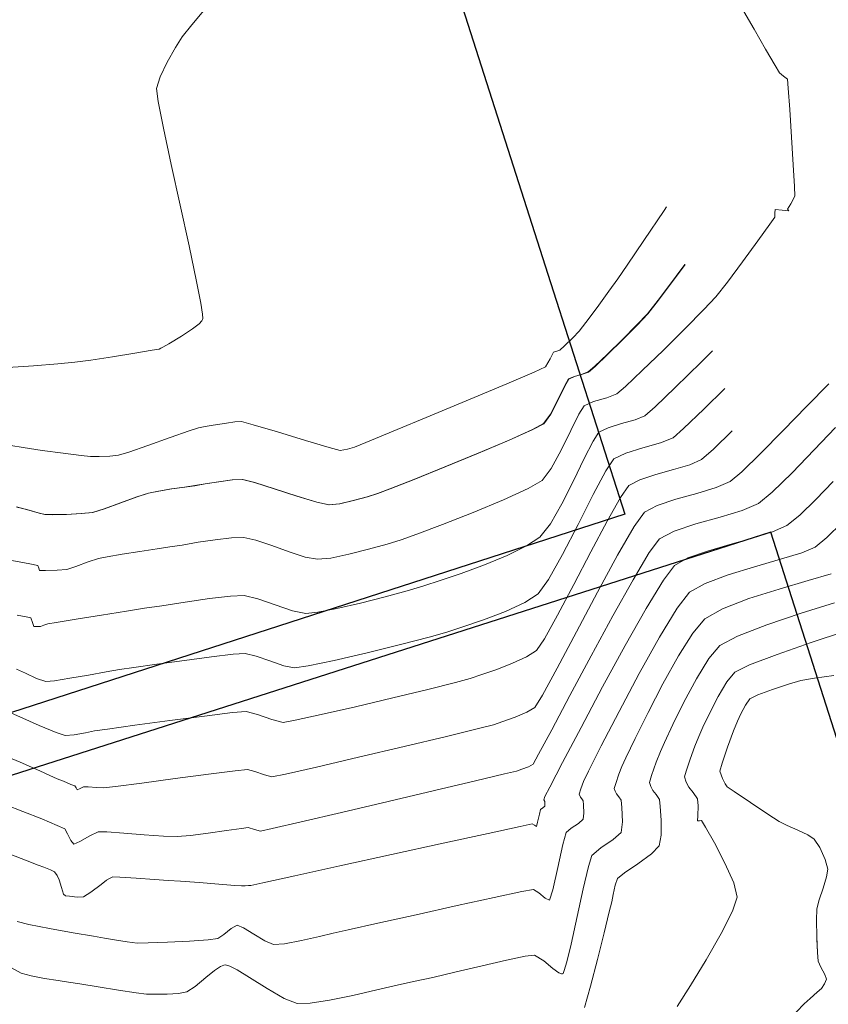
# Model space of a CAD drawing. Header units: metres. Extents: x 1111994 to 1112800, y 1268200 to 1269007.
# Tile 70 of 86: x 1112520 to 1112541, y 1268523 to 1268548. Entities that reach past the tile are written whole.
import ezdxf

# ---------------------------------------------------------------- set-up
doc = ezdxf.new("R2010")
doc.units = ezdxf.units.M
doc.header["$LTSCALE"] = 12.7
doc.header["$MEASUREMENT"] = 0
doc.linetypes.add('DASHED', pattern=[0.75, 0.5, -0.25])
doc.linetypes.add('HIDDEN', pattern=[0.375, 0.25, -0.125])
doc.layers.add('Base', color=251, linetype='Continuous')

msp = doc.modelspace()

# ---------------------------------------------------------------- linework, layer by layer
at = {"layer": 'Base', "linetype": 'Continuous', "lineweight": 0}
for p, q in [((1112524.938, 1268548.625), (1112524.42, 1268548.005)), ((1112538.492, 1268548.345), (1112538.757, 1268547.894)), ((1112524.42, 1268548.005), (1112524.173, 1268547.694)), ((1112538.757, 1268547.894), (1112539.052, 1268547.384)), ((1112524.173, 1268547.694), (1112523.999, 1268547.42)), ((1112523.999, 1268547.42), (1112523.791, 1268547.053)), ((1112539.052, 1268547.384), (1112539.296, 1268546.963)), ((1112523.791, 1268547.053), (1112523.611, 1268546.679)), ((1112539.296, 1268546.963), (1112539.406, 1268546.777)), ((1112523.611, 1268546.679), (1112523.517, 1268546.382)), ((1112539.406, 1268546.777), (1112539.51, 1268546.697)), ((1112539.51, 1268546.697), (1112539.606, 1268546.615)), ((1112539.606, 1268546.615), (1112539.628, 1268546.387)), ((1112523.517, 1268546.382), (1112523.559, 1268546.05)), ((1112539.628, 1268546.387), (1112539.667, 1268545.843)), ((1112523.559, 1268546.05), (1112523.695, 1268545.363)), ((1112539.667, 1268545.843), (1112539.714, 1268545.139)), ((1112523.695, 1268545.363), (1112523.893, 1268544.441)), ((1112539.714, 1268545.139), (1112539.758, 1268544.432)), ((1112523.893, 1268544.441), (1112524.121, 1268543.402)), ((1112539.758, 1268544.432), (1112539.789, 1268543.877)), ((1112539.789, 1268543.877), (1112539.795, 1268543.631)), ((1112539.795, 1268543.631), (1112539.696, 1268543.438)), ((1112524.121, 1268543.402), (1112524.346, 1268542.369)), ((1112536.525, 1268543.362), (1112536.462, 1268543.268)), ((1112539.696, 1268543.438), (1112539.61, 1268543.303)), ((1112539.61, 1268543.303), (1112539.644, 1268543.26)), ((1112536.462, 1268543.268), (1112535.948, 1268542.504)), ((1112539.283, 1268543.097), (1112539.159, 1268542.918)), ((1112539.288, 1268543.198), (1112539.283, 1268543.097)), ((1112539.297, 1268543.29), (1112539.288, 1268543.198)), ((1112539.475, 1268543.279), (1112539.297, 1268543.29)), ((1112539.644, 1268543.26), (1112539.475, 1268543.279)), ((1112539.159, 1268542.918), (1112538.856, 1268542.495)), ((1112524.346, 1268542.369), (1112524.538, 1268541.459)), ((1112535.948, 1268542.504), (1112535.521, 1268541.871)), ((1112538.856, 1268542.495), (1112538.465, 1268541.957)), ((1112535.521, 1268541.871), (1112535.285, 1268541.525)), ((1112536.995, 1268541.894), (1112536.772, 1268541.593)), ((1112538.465, 1268541.957), (1112538.076, 1268541.438)), ((1112536.772, 1268541.593), (1112536.314, 1268540.983)), ((1112524.538, 1268541.459), (1112524.645, 1268540.901)), ((1112535.285, 1268541.525), (1112535.056, 1268541.207)), ((1112538.076, 1268541.438), (1112537.78, 1268541.067)), ((1112535.056, 1268541.207), (1112534.751, 1268540.79)), ((1112537.78, 1268541.067), (1112537.477, 1268540.744)), ((1112524.645, 1268540.901), (1112524.688, 1268540.623)), ((1112534.751, 1268540.79), (1112534.467, 1268540.408)), ((1112536.314, 1268540.983), (1112536.036, 1268540.631)), ((1112524.688, 1268540.623), (1112524.695, 1268540.517)), ((1112536.036, 1268540.631), (1112535.771, 1268540.348)), ((1112537.477, 1268540.744), (1112537, 1268540.26)), ((1112524.602, 1268540.38), (1112524.436, 1268540.246)), ((1112524.672, 1268540.458), (1112524.602, 1268540.38)), ((1112524.691, 1268540.492), (1112524.672, 1268540.458)), ((1112524.695, 1268540.517), (1112524.691, 1268540.492)), ((1112534.467, 1268540.408), (1112534.3, 1268540.194)), ((1112535.771, 1268540.348), (1112535.401, 1268539.976)), ((1112524.155, 1268540.06), (1112523.827, 1268539.866)), ((1112524.436, 1268540.246), (1112524.155, 1268540.06)), ((1112534.3, 1268540.194), (1112534.131, 1268540.02)), ((1112537, 1268540.26), (1112536.443, 1268539.709)), ((1112523.827, 1268539.866), (1112523.678, 1268539.784)), ((1112533.92, 1268539.814), (1112533.807, 1268539.71)), ((1112534.131, 1268540.02), (1112533.92, 1268539.814)), ((1112535.401, 1268539.976), (1112535.014, 1268539.597)), ((1112522.394, 1268539.539), (1112521.84, 1268539.453)), ((1112522.96, 1268539.631), (1112522.394, 1268539.539)), ((1112523.402, 1268539.704), (1112522.96, 1268539.631)), ((1112523.582, 1268539.735), (1112523.402, 1268539.704)), ((1112523.63, 1268539.759), (1112523.582, 1268539.735)), ((1112523.678, 1268539.784), (1112523.63, 1268539.759)), ((1112533.643, 1268539.651), (1112533.558, 1268539.483)), ((1112533.724, 1268539.681), (1112533.643, 1268539.651)), ((1112533.807, 1268539.71), (1112533.724, 1268539.681)), ((1112535.014, 1268539.597), (1112534.694, 1268539.295)), ((1112536.443, 1268539.709), (1112535.904, 1268539.184)), ((1112537.7, 1268539.689), (1112537.409, 1268539.401)), ((1112520.383, 1268539.31), (1112519.725, 1268539.265)), ((1112521.002, 1268539.357), (1112520.383, 1268539.31)), ((1112521.433, 1268539.397), (1112521.002, 1268539.357)), ((1112521.84, 1268539.453), (1112521.433, 1268539.397)), ((1112533.558, 1268539.483), (1112533.434, 1268539.278)), ((1112534.694, 1268539.295), (1112534.529, 1268539.151)), ((1112537.409, 1268539.401), (1112536.746, 1268538.751)), ((1112533.148, 1268539.147), (1112532.454, 1268538.851)), ((1112533.434, 1268539.278), (1112533.148, 1268539.147)), ((1112534.174, 1268539.036), (1112534.028, 1268538.971)), ((1112534.375, 1268539.093), (1112534.174, 1268539.036)), ((1112534.529, 1268539.151), (1112534.375, 1268539.093)), ((1112535.904, 1268539.184), (1112535.477, 1268538.78)), ((1112532.454, 1268538.851), (1112531.515, 1268538.455)), ((1112533.921, 1268538.789), (1112533.753, 1268538.443)), ((1112534.028, 1268538.971), (1112533.921, 1268538.789)), ((1112540.661, 1268538.848), (1112540.105, 1268538.279)), ((1112535.259, 1268538.59), (1112535, 1268538.494)), ((1112535.477, 1268538.78), (1112535.259, 1268538.59)), ((1112536.746, 1268538.751), (1112536.233, 1268538.261)), ((1112538.009, 1268538.725), (1112537.479, 1268538.204)), ((1112531.515, 1268538.455), (1112530.494, 1268538.029)), ((1112533.753, 1268538.443), (1112533.563, 1268538.077)), ((1112534.42, 1268538.29), (1112534.287, 1268538.075)), ((1112534.664, 1268538.398), (1112534.42, 1268538.29)), ((1112535, 1268538.494), (1112534.664, 1268538.398)), ((1112530.494, 1268538.029), (1112529.554, 1268537.638)), ((1112533.563, 1268538.077), (1112533.388, 1268537.832)), ((1112534.287, 1268538.075), (1112534.081, 1268537.655)), ((1112535.973, 1268538.033), (1112535.721, 1268537.93)), ((1112536.233, 1268538.261), (1112535.973, 1268538.033)), ((1112537.479, 1268538.204), (1112536.961, 1268537.706)), ((1112540.105, 1268538.279), (1112539.5, 1268537.656)), ((1112524.962, 1268537.791), (1112524.755, 1268537.76)), ((1112525.129, 1268537.815), (1112524.962, 1268537.791)), ((1112525.3, 1268537.843), (1112525.129, 1268537.815)), ((1112525.514, 1268537.875), (1112525.3, 1268537.843)), ((1112525.685, 1268537.886), (1112525.514, 1268537.875)), ((1112525.986, 1268537.805), (1112525.685, 1268537.886)), ((1112526.6, 1268537.622), (1112525.986, 1268537.805)), ((1112533.388, 1268537.832), (1112533.104, 1268537.68)), ((1112535.374, 1268537.832), (1112535.032, 1268537.728)), ((1112535.721, 1268537.93), (1112535.374, 1268537.832)), ((1112524.347, 1268537.647), (1112523.865, 1268537.476)), ((1112524.59, 1268537.728), (1112524.347, 1268537.647)), ((1112524.755, 1268537.76), (1112524.59, 1268537.728)), ((1112527.316, 1268537.404), (1112526.6, 1268537.622)), ((1112529.554, 1268537.638), (1112528.857, 1268537.349)), ((1112533.104, 1268537.68), (1112532.507, 1268537.414)), ((1112534.081, 1268537.655), (1112533.834, 1268537.152)), ((1112534.797, 1268537.612), (1112534.651, 1268537.386)), ((1112535.032, 1268537.728), (1112534.797, 1268537.612)), ((1112536.961, 1268537.706), (1112536.695, 1268537.474)), ((1112538.198, 1268537.65), (1112537.722, 1268537.182)), ((1112539.5, 1268537.656), (1112538.921, 1268537.069)), ((1112540.837, 1268537.732), (1112540.293, 1268537.165)), ((1112520.114, 1268537.224), (1112519.798, 1268537.278)), ((1112523.299, 1268537.276), (1112522.808, 1268537.106)), ((1112523.865, 1268537.476), (1112523.299, 1268537.276)), ((1112527.921, 1268537.222), (1112527.316, 1268537.404)), ((1112528.857, 1268537.349), (1112528.566, 1268537.231)), ((1112532.507, 1268537.414), (1112531.721, 1268537.082)), ((1112534.651, 1268537.386), (1112534.427, 1268536.94)), ((1112536.37, 1268537.342), (1112535.924, 1268537.215)), ((1112536.695, 1268537.474), (1112536.37, 1268537.342)), ((1112520.603, 1268537.151), (1112520.114, 1268537.224)), ((1112521.139, 1268537.076), (1112520.603, 1268537.151)), ((1112521.592, 1268537.017), (1112521.139, 1268537.076)), ((1112522.547, 1268537.024), (1112522.329, 1268537.001)), ((1112522.808, 1268537.106), (1112522.547, 1268537.024)), ((1112528.202, 1268537.146), (1112527.921, 1268537.222)), ((1112528.385, 1268537.178), (1112528.202, 1268537.146)), ((1112528.566, 1268537.231), (1112528.385, 1268537.178)), ((1112531.721, 1268537.082), (1112530.87, 1268536.731)), ((1112533.834, 1268537.152), (1112533.579, 1268536.688)), ((1112535.485, 1268537.082), (1112535.182, 1268536.933)), ((1112535.924, 1268537.215), (1112535.485, 1268537.082)), ((1112537.722, 1268537.182), (1112537.417, 1268536.915)), ((1112538.921, 1268537.069), (1112538.444, 1268536.605)), ((1112540.293, 1268537.165), (1112539.725, 1268536.58)), ((1112521.835, 1268536.991), (1112521.592, 1268537.017)), ((1112522.055, 1268536.99), (1112521.835, 1268536.991)), ((1112522.329, 1268537.001), (1112522.055, 1268536.99)), ((1112534.427, 1268536.94), (1112534.153, 1268536.373)), ((1112535.182, 1268536.933), (1112534.978, 1268536.627)), ((1112537.116, 1268536.785), (1112536.7, 1268536.66)), ((1112537.417, 1268536.915), (1112537.116, 1268536.785)), ((1112530.87, 1268536.731), (1112530.077, 1268536.411)), ((1112533.579, 1268536.688), (1112533.35, 1268536.383)), ((1112534.978, 1268536.627), (1112534.656, 1268536.023)), ((1112536.249, 1268536.535), (1112535.844, 1268536.401)), ((1112536.7, 1268536.66), (1112536.249, 1268536.535)), ((1112538.444, 1268536.605), (1112538.146, 1268536.355)), ((1112539.725, 1268536.58), (1112539.22, 1268536.087)), ((1112524.755, 1268536.294), (1112524.491, 1268536.251)), ((1112525.099, 1268536.351), (1112524.755, 1268536.294)), ((1112525.443, 1268536.397), (1112525.099, 1268536.351)), ((1112525.709, 1268536.407), (1112525.443, 1268536.397)), ((1112526.014, 1268536.332), (1112525.709, 1268536.407)), ((1112526.52, 1268536.172), (1112526.014, 1268536.332)), ((1112530.077, 1268536.411), (1112529.464, 1268536.168)), ((1112533.35, 1268536.383), (1112532.997, 1268536.176)), ((1112534.153, 1268536.373), (1112533.855, 1268535.785)), ((1112535.844, 1268536.401), (1112535.567, 1268536.253)), ((1112538.146, 1268536.355), (1112537.79, 1268536.2)), ((1112540.774, 1268536.356), (1112540.334, 1268535.899)), ((1112523.309, 1268536.062), (1112523.015, 1268535.965)), ((1112523.565, 1268536.113), (1112523.309, 1268536.062)), ((1112523.897, 1268536.166), (1112523.565, 1268536.113)), ((1112524.231, 1268536.214), (1112523.897, 1268536.166)), ((1112524.491, 1268536.251), (1112524.231, 1268536.214)), ((1112527.094, 1268535.984), (1112526.52, 1268536.172)), ((1112529.156, 1268536.051), (1112528.886, 1268535.968)), ((1112529.464, 1268536.168), (1112529.156, 1268536.051)), ((1112532.997, 1268536.176), (1112532.367, 1268535.889)), ((1112534.656, 1268536.023), (1112534.269, 1268535.263)), ((1112535.567, 1268536.253), (1112535.353, 1268535.95)), ((1112537.298, 1268536.053), (1112536.765, 1268535.905)), ((1112537.79, 1268536.2), (1112537.298, 1268536.053)), ((1112539.22, 1268536.087), (1112538.868, 1268535.796)), ((1112522.598, 1268535.811), (1112522.181, 1268535.659)), ((1112523.015, 1268535.965), (1112522.598, 1268535.811)), ((1112527.602, 1268535.828), (1112527.094, 1268535.984)), ((1112527.911, 1268535.759), (1112527.602, 1268535.828)), ((1112528.183, 1268535.789), (1112527.911, 1268535.759)), ((1112528.535, 1268535.87), (1112528.183, 1268535.789)), ((1112528.886, 1268535.968), (1112528.535, 1268535.87)), ((1112532.367, 1268535.889), (1112531.595, 1268535.568)), ((1112533.855, 1268535.785), (1112533.561, 1268535.273)), ((1112535.353, 1268535.95), (1112535.012, 1268535.348)), ((1112536.765, 1268535.905), (1112536.287, 1268535.747)), ((1112538.868, 1268535.796), (1112538.457, 1268535.618)), ((1112540.334, 1268535.899), (1112539.92, 1268535.5)), ((1112520.202, 1268535.641), (1112519.947, 1268535.707)), ((1112520.345, 1268535.598), (1112520.202, 1268535.641)), ((1112520.522, 1268535.546), (1112520.345, 1268535.598)), ((1112520.665, 1268535.514), (1112520.522, 1268535.546)), ((1112521.215, 1268535.519), (1112520.863, 1268535.511)), ((1112521.596, 1268535.539), (1112521.215, 1268535.519)), ((1112521.883, 1268535.57), (1112521.596, 1268535.539)), ((1112522.181, 1268535.659), (1112521.883, 1268535.57)), ((1112531.595, 1268535.568), (1112530.814, 1268535.261)), ((1112535.959, 1268535.572), (1112535.697, 1268535.206)), ((1112536.287, 1268535.747), (1112535.959, 1268535.572)), ((1112538.457, 1268535.618), (1112537.889, 1268535.448)), ((1112520.863, 1268535.511), (1112520.665, 1268535.514)), ((1112533.561, 1268535.273), (1112533.297, 1268534.938)), ((1112535.012, 1268535.348), (1112534.597, 1268534.567)), ((1112537.274, 1268535.277), (1112536.722, 1268535.094)), ((1112537.889, 1268535.448), (1112537.274, 1268535.277)), ((1112539.92, 1268535.5), (1112539.59, 1268535.237)), ((1112540.991, 1268535.3), (1112540.613, 1268534.925)), ((1112530.814, 1268535.261), (1112530.155, 1268535.013)), ((1112534.269, 1268535.263), (1112533.871, 1268534.492)), ((1112535.697, 1268535.206), (1112535.275, 1268534.477)), ((1112536.722, 1268535.094), (1112536.343, 1268534.892)), ((1112539.226, 1268535.073), (1112538.717, 1268534.913)), ((1112539.59, 1268535.237), (1112539.226, 1268535.073)), ((1112524.578, 1268534.806), (1112524.171, 1268534.737)), ((1112525.017, 1268534.873), (1112524.578, 1268534.806)), ((1112525.426, 1268534.92), (1112525.017, 1268534.873)), ((1112525.74, 1268534.927), (1112525.426, 1268534.92)), ((1112526.053, 1268534.858), (1112525.74, 1268534.927)), ((1112526.46, 1268534.721), (1112526.053, 1268534.858)), ((1112529.753, 1268534.871), (1112529.396, 1268534.76)), ((1112530.155, 1268535.013), (1112529.753, 1268534.871)), ((1112533.297, 1268534.938), (1112532.956, 1268534.712)), ((1112536.343, 1268534.892), (1112536.085, 1268534.544)), ((1112538.717, 1268534.913), (1112538.139, 1268534.752)), ((1112540.613, 1268534.925), (1112540.312, 1268534.678)), ((1112523.094, 1268534.572), (1112522.639, 1268534.501)), ((1112523.531, 1268534.638), (1112523.094, 1268534.572)), ((1112523.859, 1268534.687), (1112523.531, 1268534.638)), ((1112524.171, 1268534.737), (1112523.859, 1268534.687)), ((1112526.898, 1268534.563), (1112526.46, 1268534.721)), ((1112527.307, 1268534.431), (1112526.898, 1268534.563)), ((1112528.927, 1268534.627), (1112528.425, 1268534.5)), ((1112529.396, 1268534.76), (1112528.927, 1268534.627)), ((1112532.956, 1268534.712), (1112532.46, 1268534.472)), ((1112534.597, 1268534.567), (1112534.157, 1268533.726)), ((1112536.085, 1268534.544), (1112535.67, 1268533.852)), ((1112537.566, 1268534.584), (1112537.07, 1268534.406)), ((1112538.139, 1268534.752), (1112537.566, 1268534.584)), ((1112539.975, 1268534.539), (1112539.427, 1268534.372)), ((1112540.312, 1268534.678), (1112539.975, 1268534.539)), ((1112520.282, 1268534.257), (1112519.824, 1268534.342)), ((1112521.777, 1268534.309), (1112521.461, 1268534.191)), ((1112522.035, 1268534.395), (1112521.777, 1268534.309)), ((1112522.256, 1268534.437), (1112522.035, 1268534.395)), ((1112522.639, 1268534.501), (1112522.256, 1268534.437)), ((1112527.626, 1268534.372), (1112527.307, 1268534.431)), ((1112527.965, 1268534.405), (1112527.626, 1268534.372)), ((1112528.425, 1268534.5), (1112527.965, 1268534.405)), ((1112532.46, 1268534.472), (1112531.88, 1268534.234)), ((1112533.871, 1268534.492), (1112533.514, 1268533.854)), ((1112535.275, 1268534.477), (1112534.761, 1268533.533)), ((1112537.07, 1268534.406), (1112536.728, 1268534.212)), ((1112539.427, 1268534.372), (1112538.766, 1268534.183)), ((1112520.49, 1268534.216), (1112520.282, 1268534.257)), ((1112520.513, 1268534.149), (1112520.49, 1268534.216)), ((1112520.535, 1268534.084), (1112520.513, 1268534.149)), ((1112520.685, 1268534.083), (1112520.535, 1268534.084)), ((1112520.982, 1268534.094), (1112520.685, 1268534.083)), ((1112521.226, 1268534.116), (1112520.982, 1268534.094)), ((1112521.461, 1268534.191), (1112521.226, 1268534.116)), ((1112531.285, 1268534.014), (1112530.747, 1268533.828)), ((1112531.88, 1268534.234), (1112531.285, 1268534.014)), ((1112536.728, 1268534.212), (1112536.447, 1268533.842)), ((1112538.766, 1268534.183), (1112538.094, 1268533.977)), ((1112530.747, 1268533.828), (1112530.335, 1268533.692)), ((1112533.514, 1268533.854), (1112533.251, 1268533.491)), ((1112535.67, 1268533.852), (1112535.155, 1268532.934)), ((1112536.447, 1268533.842), (1112536.008, 1268533.121)), ((1112538.094, 1268533.977), (1112537.51, 1268533.758)), ((1112540.136, 1268533.832), (1112539.394, 1268533.615)), ((1112540.725, 1268534.005), (1112540.136, 1268533.832)), ((1112529.911, 1268533.566), (1112529.345, 1268533.413)), ((1112530.335, 1268533.692), (1112529.911, 1268533.566)), ((1112534.157, 1268533.726), (1112533.745, 1268532.945)), ((1112534.761, 1268533.533), (1112534.225, 1268532.524)), ((1112537.113, 1268533.532), (1112536.794, 1268533.125)), ((1112537.51, 1268533.758), (1112537.113, 1268533.532)), ((1112539.394, 1268533.615), (1112538.623, 1268533.37)), ((1112524.244, 1268533.28), (1112523.655, 1268533.19)), ((1112524.866, 1268533.369), (1112524.244, 1268533.28)), ((1112525.408, 1268533.433), (1112524.866, 1268533.369)), ((1112525.756, 1268533.449), (1112525.408, 1268533.433)), ((1112526.102, 1268533.366), (1112525.756, 1268533.449)), ((1112526.543, 1268533.211), (1112526.102, 1268533.366)), ((1112529.345, 1268533.413), (1112528.719, 1268533.257)), ((1112532.909, 1268533.271), (1112532.415, 1268533.044)), ((1112533.251, 1268533.491), (1112532.909, 1268533.271)), ((1112538.623, 1268533.37), (1112537.949, 1268533.111)), ((1112539.96, 1268532.995), (1112540.81, 1268533.261)), ((1112522.749, 1268533.053), (1112522.115, 1268532.952)), ((1112523.213, 1268533.124), (1112522.749, 1268533.053)), ((1112523.655, 1268533.19), (1112523.213, 1268533.124)), ((1112526.984, 1268533.059), (1112526.543, 1268533.211)), ((1112527.327, 1268532.987), (1112526.984, 1268533.059)), ((1112527.627, 1268533.021), (1112527.327, 1268532.987)), ((1112528.119, 1268533.119), (1112527.627, 1268533.021)), ((1112528.719, 1268533.257), (1112528.119, 1268533.119)), ((1112532.415, 1268533.044), (1112531.859, 1268532.83)), ((1112536.008, 1268533.121), (1112535.471, 1268532.171)), ((1112536.794, 1268533.125), (1112536.345, 1268532.388)), ((1112537.949, 1268533.111), (1112537.497, 1268532.853)), ((1112520.192, 1268532.906), (1112519.964, 1268532.944)), ((1112520.315, 1268532.876), (1112520.192, 1268532.906)), ((1112520.357, 1268532.761), (1112520.315, 1268532.876)), ((1112520.39, 1268532.655), (1112520.357, 1268532.761)), ((1112520.96, 1268532.765), (1112520.746, 1268532.729)), ((1112521.468, 1268532.848), (1112520.96, 1268532.765)), ((1112522.115, 1268532.952), (1112521.468, 1268532.848)), ((1112531.859, 1268532.83), (1112531.333, 1268532.647)), ((1112533.745, 1268532.945), (1112533.411, 1268532.345)), ((1112535.155, 1268532.934), (1112534.599, 1268531.91)), ((1112537.497, 1268532.853), (1112537.195, 1268532.492)), ((1112539.079, 1268532.701), (1112539.96, 1268532.995)), ((1112520.47, 1268532.655), (1112520.39, 1268532.655)), ((1112520.554, 1268532.663), (1112520.47, 1268532.655)), ((1112520.647, 1268532.695), (1112520.554, 1268532.663)), ((1112520.746, 1268532.729), (1112520.647, 1268532.695)), ((1112530.925, 1268532.513), (1112530.472, 1268532.385)), ((1112531.333, 1268532.647), (1112530.925, 1268532.513)), ((1112534.225, 1268532.524), (1112533.734, 1268531.598)), ((1112538.331, 1268532.415), (1112539.079, 1268532.701)), ((1112541.059, 1268532.528), (1112540.215, 1268532.247)), ((1112530.472, 1268532.385), (1112529.743, 1268532.198)), ((1112533.411, 1268532.345), (1112533.206, 1268532.045)), ((1112536.345, 1268532.388), (1112535.83, 1268531.463)), ((1112537.195, 1268532.492), (1112536.827, 1268531.907)), ((1112537.882, 1268532.173), (1112538.331, 1268532.415)), ((1112529.743, 1268532.198), (1112528.887, 1268531.989)), ((1112533.206, 1268532.045), (1112532.957, 1268531.884)), ((1112535.471, 1268532.171), (1112534.895, 1268531.117)), ((1112537.604, 1268531.841), (1112537.882, 1268532.173)), ((1112540.215, 1268532.247), (1112539.35, 1268531.947)), ((1112524.228, 1268531.796), (1112523.529, 1268531.698)), ((1112524.916, 1268531.887), (1112524.228, 1268531.796)), ((1112525.473, 1268531.951), (1112524.916, 1268531.887)), ((1112525.78, 1268531.97), (1112525.473, 1268531.951)), ((1112526.056, 1268531.904), (1112525.78, 1268531.97)), ((1112526.409, 1268531.78), (1112526.056, 1268531.904)), ((1112526.761, 1268531.658), (1112526.409, 1268531.78)), ((1112528.051, 1268531.795), (1112527.384, 1268531.654)), ((1112528.887, 1268531.989), (1112528.051, 1268531.795)), ((1112532.957, 1268531.884), (1112532.597, 1268531.72)), ((1112534.599, 1268531.91), (1112534.06, 1268530.9)), ((1112536.827, 1268531.907), (1112536.433, 1268531.198)), ((1112537.288, 1268531.327), (1112537.604, 1268531.841)), ((1112539.35, 1268531.947), (1112538.641, 1268531.678)), ((1112520.177, 1268531.466), (1112519.949, 1268531.572)), ((1112522.234, 1268531.503), (1112521.78, 1268531.422)), ((1112522.575, 1268531.56), (1112522.234, 1268531.503)), ((1112522.938, 1268531.613), (1112522.575, 1268531.56)), ((1112523.529, 1268531.698), (1112522.938, 1268531.613)), ((1112527.036, 1268531.601), (1112526.761, 1268531.658)), ((1112527.384, 1268531.654), (1112527.036, 1268531.601)), ((1112532.194, 1268531.564), (1112531.811, 1268531.431)), ((1112532.597, 1268531.72), (1112532.194, 1268531.564)), ((1112533.734, 1268531.598), (1112533.359, 1268530.906)), ((1112538.641, 1268531.678), (1112538.266, 1268531.493)), ((1112520.46, 1268531.334), (1112520.177, 1268531.466)), ((1112520.691, 1268531.259), (1112520.46, 1268531.334)), ((1112520.912, 1268531.276), (1112520.691, 1268531.259)), ((1112521.307, 1268531.338), (1112520.912, 1268531.276)), ((1112521.78, 1268531.422), (1112521.307, 1268531.338)), ((1112531.515, 1268531.334), (1112531.14, 1268531.232)), ((1112531.811, 1268531.431), (1112531.515, 1268531.334)), ((1112535.83, 1268531.463), (1112535.314, 1268530.491)), ((1112536.969, 1268530.732), (1112537.288, 1268531.327)), ((1112538.266, 1268531.493), (1112538.066, 1268531.248)), ((1112539.947, 1268531.278), (1112539.635, 1268531.189)), ((1112540.296, 1268531.339), (1112539.947, 1268531.278)), ((1112540.791, 1268531.406), (1112540.296, 1268531.339)), ((1112530.437, 1268531.056), (1112529.541, 1268530.839)), ((1112531.14, 1268531.232), (1112530.437, 1268531.056)), ((1112534.895, 1268531.117), (1112534.343, 1268530.081)), ((1112536.433, 1268531.198), (1112536.052, 1268530.463)), ((1112538.066, 1268531.248), (1112537.844, 1268530.873)), ((1112539.227, 1268531.053), (1112538.856, 1268530.914)), ((1112539.635, 1268531.189), (1112539.227, 1268531.053)), ((1112529.541, 1268530.839), (1112528.589, 1268530.613)), ((1112533.359, 1268530.906), (1112533.167, 1268530.597)), ((1112534.06, 1268530.9), (1112533.595, 1268530.023)), ((1112537.844, 1268530.873), (1112537.629, 1268530.457)), ((1112538.651, 1268530.814), (1112538.535, 1268530.656)), ((1112538.856, 1268530.914), (1112538.651, 1268530.814)), ((1112520.03, 1268530.354), (1112519.602, 1268530.543)), ((1112528.589, 1268530.613), (1112527.714, 1268530.412)), ((1112533.167, 1268530.597), (1112532.96, 1268530.471)), ((1112536.685, 1268530.157), (1112536.969, 1268530.732)), ((1112538.535, 1268530.656), (1112538.417, 1268530.429)), ((1112520.524, 1268530.138), (1112520.03, 1268530.354)), ((1112523.853, 1268530.259), (1112522.966, 1268530.139)), ((1112524.744, 1268530.375), (1112523.853, 1268530.259)), ((1112525.455, 1268530.462), (1112524.744, 1268530.375)), ((1112525.804, 1268530.491), (1112525.455, 1268530.462)), ((1112526.095, 1268530.413), (1112525.804, 1268530.491)), ((1112526.454, 1268530.285), (1112526.095, 1268530.413)), ((1112526.744, 1268530.214), (1112526.454, 1268530.285)), ((1112527.054, 1268530.268), (1112526.744, 1268530.214)), ((1112527.714, 1268530.412), (1112527.054, 1268530.268)), ((1112532.662, 1268530.344), (1112532.353, 1268530.233)), ((1112532.96, 1268530.471), (1112532.662, 1268530.344)), ((1112535.314, 1268530.491), (1112534.861, 1268529.614)), ((1112536.052, 1268530.463), (1112535.724, 1268529.801)), ((1112537.629, 1268530.457), (1112537.454, 1268530.089)), ((1112538.417, 1268530.429), (1112538.33, 1268530.242)), ((1112520.954, 1268529.958), (1112520.524, 1268530.138)), ((1112521.936, 1268529.996), (1112521.705, 1268529.95)), ((1112522.266, 1268530.042), (1112521.936, 1268529.996)), ((1112522.966, 1268530.139), (1112522.266, 1268530.042)), ((1112531.73, 1268530.054), (1112530.91, 1268529.855)), ((1112532.111, 1268530.153), (1112531.73, 1268530.054)), ((1112532.353, 1268530.233), (1112532.111, 1268530.153)), ((1112533.595, 1268530.023), (1112533.263, 1268529.4)), ((1112534.343, 1268530.081), (1112533.873, 1268529.188)), ((1112536.472, 1268529.705), (1112536.685, 1268530.157)), ((1112537.454, 1268530.089), (1112537.349, 1268529.858)), ((1112538.234, 1268529.997), (1112538.082, 1268529.581)), ((1112538.33, 1268530.242), (1112538.234, 1268529.997)), ((1112521.19, 1268529.877), (1112520.954, 1268529.958)), ((1112521.418, 1268529.894), (1112521.19, 1268529.877)), ((1112521.705, 1268529.95), (1112521.418, 1268529.894)), ((1112530.91, 1268529.855), (1112529.83, 1268529.597)), ((1112535.724, 1268529.801), (1112535.489, 1268529.31)), ((1112537.349, 1268529.858), (1112537.249, 1268529.61)), ((1112529.83, 1268529.597), (1112528.667, 1268529.323)), ((1112534.861, 1268529.614), (1112534.536, 1268528.972)), ((1112536.367, 1268529.474), (1112536.472, 1268529.705)), ((1112537.249, 1268529.61), (1112537.128, 1268529.275)), ((1112538.082, 1268529.581), (1112537.941, 1268529.177)), ((1112520.036, 1268529.196), (1112519.525, 1268529.411)), ((1112528.667, 1268529.323), (1112527.599, 1268529.075)), ((1112533.263, 1268529.4), (1112533.121, 1268529.15)), ((1112535.489, 1268529.31), (1112535.386, 1268529.091)), ((1112536.26, 1268529.198), (1112536.367, 1268529.474)), ((1112537.128, 1268529.275), (1112537.025, 1268528.973)), ((1112520.331, 1268529.07), (1112520.036, 1268529.196)), ((1112520.542, 1268528.976), (1112520.331, 1268529.07)), ((1112525.835, 1268529.011), (1112525.522, 1268528.98)), ((1112526.028, 1268528.959), (1112525.835, 1268529.011)), ((1112527.599, 1268529.075), (1112526.804, 1268528.895)), ((1112532.837, 1268529.019), (1112532.701, 1268528.973)), ((1112533.002, 1268529.083), (1112532.837, 1268529.019)), ((1112533.121, 1268529.15), (1112533.002, 1268529.083)), ((1112533.873, 1268529.188), (1112533.546, 1268528.561)), ((1112535.386, 1268529.091), (1112535.311, 1268528.896)), ((1112536.141, 1268528.859), (1112536.26, 1268529.198)), ((1112537.941, 1268529.177), (1112537.88, 1268528.967)), ((1112520.8, 1268528.859), (1112520.542, 1268528.976)), ((1112520.981, 1268528.778), (1112520.8, 1268528.859)), ((1112521.142, 1268528.712), (1112520.981, 1268528.778)), ((1112523.992, 1268528.782), (1112523.139, 1268528.668)), ((1112524.847, 1268528.895), (1112523.992, 1268528.782)), ((1112525.522, 1268528.98), (1112524.847, 1268528.895)), ((1112526.267, 1268528.874), (1112526.028, 1268528.959)), ((1112526.459, 1268528.827), (1112526.267, 1268528.874)), ((1112526.804, 1268528.895), (1112526.459, 1268528.827)), ((1112532.396, 1268528.898), (1112531.649, 1268528.72)), ((1112532.701, 1268528.973), (1112532.396, 1268528.898)), ((1112534.536, 1268528.972), (1112534.405, 1268528.707)), ((1112535.311, 1268528.896), (1112535.228, 1268528.657)), ((1112536.086, 1268528.677), (1112536.141, 1268528.859)), ((1112537.025, 1268528.973), (1112536.983, 1268528.822)), ((1112536.983, 1268528.822), (1112537.029, 1268528.692)), ((1112537.88, 1268528.967), (1112537.948, 1268528.783)), ((1112537.948, 1268528.783), (1112538.016, 1268528.65)), ((1112521.336, 1268528.634), (1112521.142, 1268528.712)), ((1112521.435, 1268528.594), (1112521.336, 1268528.634)), ((1112521.464, 1268528.542), (1112521.435, 1268528.594)), ((1112521.494, 1268528.494), (1112521.464, 1268528.542)), ((1112521.568, 1268528.532), (1112521.494, 1268528.494)), ((1112521.652, 1268528.574), (1112521.568, 1268528.532)), ((1112521.77, 1268528.567), (1112521.652, 1268528.574)), ((1112521.989, 1268528.55), (1112521.77, 1268528.567)), ((1112522.169, 1268528.543), (1112521.989, 1268528.55)), ((1112522.47, 1268528.579), (1112522.169, 1268528.543)), ((1112523.139, 1268528.668), (1112522.47, 1268528.579)), ((1112531.649, 1268528.72), (1112530.609, 1268528.474)), ((1112533.546, 1268528.561), (1112533.423, 1268528.324)), ((1112534.337, 1268528.523), (1112534.292, 1268528.387)), ((1112534.405, 1268528.707), (1112534.337, 1268528.523)), ((1112535.228, 1268528.657), (1112535.189, 1268528.532)), ((1112535.189, 1268528.532), (1112535.216, 1268528.462)), ((1112536.123, 1268528.577), (1112536.086, 1268528.677)), ((1112536.171, 1268528.479), (1112536.123, 1268528.577)), ((1112537.029, 1268528.692), (1112537.093, 1268528.564)), ((1112537.093, 1268528.564), (1112537.206, 1268528.426)), ((1112538.016, 1268528.65), (1112538.072, 1268528.574)), ((1112538.072, 1268528.574), (1112538.253, 1268528.45)), ((1112530.609, 1268528.474), (1112529.423, 1268528.195)), ((1112533.423, 1268528.324), (1112533.395, 1268528.243)), ((1112533.395, 1268528.243), (1112533.421, 1268528.199)), ((1112534.292, 1268528.387), (1112534.326, 1268528.308)), ((1112534.326, 1268528.308), (1112534.36, 1268528.263)), ((1112534.36, 1268528.263), (1112534.395, 1268528.215)), ((1112535.216, 1268528.462), (1112535.248, 1268528.393)), ((1112535.248, 1268528.393), (1112535.308, 1268528.317)), ((1112535.308, 1268528.317), (1112535.369, 1268528.232)), ((1112536.256, 1268528.372), (1112536.171, 1268528.479)), ((1112536.343, 1268528.248), (1112536.256, 1268528.372)), ((1112536.364, 1268528.073), (1112536.343, 1268528.248)), ((1112537.206, 1268528.426), (1112537.317, 1268528.265)), ((1112537.317, 1268528.265), (1112537.327, 1268528.087)), ((1112538.253, 1268528.45), (1112538.662, 1268528.172)), ((1112520.108, 1268527.94), (1112519.671, 1268528.111)), ((1112529.423, 1268528.195), (1112528.239, 1268527.917)), ((1112533.312, 1268527.994), (1112533.283, 1268527.877)), ((1112533.367, 1268528.038), (1112533.312, 1268527.994)), ((1112533.421, 1268528.079), (1112533.367, 1268528.038)), ((1112533.421, 1268528.199), (1112533.422, 1268528.141)), ((1112533.422, 1268528.141), (1112533.421, 1268528.079)), ((1112534.395, 1268528.215), (1112534.405, 1268528.108)), ((1112534.405, 1268528.108), (1112534.413, 1268527.901)), ((1112535.369, 1268528.232), (1112535.388, 1268528.04)), ((1112535.388, 1268528.04), (1112535.402, 1268527.68)), ((1112536.387, 1268527.719), (1112536.364, 1268528.073)), ((1112537.327, 1268528.087), (1112537.32, 1268527.835)), ((1112538.662, 1268528.172), (1112539.106, 1268527.874)), ((1112520.588, 1268527.751), (1112520.108, 1268527.94)), ((1112520.986, 1268527.588), (1112520.588, 1268527.751)), ((1112528.239, 1268527.917), (1112527.203, 1268527.675)), ((1112533.283, 1268527.877), (1112533.233, 1268527.669)), ((1112534.394, 1268527.742), (1112534.278, 1268527.639)), ((1112534.413, 1268527.901), (1112534.394, 1268527.742)), ((1112537.32, 1268527.835), (1112537.316, 1268527.705)), ((1112539.106, 1268527.874), (1112539.393, 1268527.688)), ((1112521.175, 1268527.499), (1112520.986, 1268527.588)), ((1112521.251, 1268527.375), (1112521.175, 1268527.499)), ((1112525.682, 1268527.511), (1112525.306, 1268527.457)), ((1112525.858, 1268527.532), (1112525.682, 1268527.511)), ((1112526.013, 1268527.485), (1112525.858, 1268527.532)), ((1112526.168, 1268527.441), (1112526.013, 1268527.485)), ((1112526.464, 1268527.505), (1112526.168, 1268527.441)), ((1112527.203, 1268527.675), (1112526.464, 1268527.505)), ((1112532.789, 1268527.559), (1112531.975, 1268527.382)), ((1112533.101, 1268527.626), (1112532.789, 1268527.559)), ((1112533.154, 1268527.59), (1112533.101, 1268527.626)), ((1112533.204, 1268527.557), (1112533.154, 1268527.59)), ((1112533.233, 1268527.669), (1112533.204, 1268527.557)), ((1112534.095, 1268527.517), (1112533.966, 1268527.407)), ((1112534.278, 1268527.639), (1112534.095, 1268527.517)), ((1112535.402, 1268527.68), (1112535.367, 1268527.405)), ((1112536.387, 1268527.335), (1112536.387, 1268527.719)), ((1112537.316, 1268527.705), (1112537.367, 1268527.706)), ((1112537.367, 1268527.706), (1112537.42, 1268527.708)), ((1112537.42, 1268527.708), (1112537.517, 1268527.545)), ((1112537.517, 1268527.545), (1112537.745, 1268527.142)), ((1112539.393, 1268527.688), (1112539.598, 1268527.588)), ((1112539.598, 1268527.588), (1112539.869, 1268527.467)), ((1112521.33, 1268527.206), (1112521.251, 1268527.375)), ((1112521.816, 1268527.324), (1112521.565, 1268527.175)), ((1112522.026, 1268527.423), (1112521.816, 1268527.324)), ((1112522.253, 1268527.421), (1112522.026, 1268527.423)), ((1112522.682, 1268527.389), (1112522.253, 1268527.421)), ((1112523.2, 1268527.346), (1112522.682, 1268527.389)), ((1112523.692, 1268527.311), (1112523.2, 1268527.346)), ((1112524.043, 1268527.3), (1112523.692, 1268527.311)), ((1112524.38, 1268527.33), (1112524.043, 1268527.3)), ((1112524.837, 1268527.389), (1112524.38, 1268527.33)), ((1112525.306, 1268527.457), (1112524.837, 1268527.389)), ((1112531.975, 1268527.382), (1112530.825, 1268527.131)), ((1112533.966, 1268527.407), (1112533.881, 1268527.099)), ((1112535.367, 1268527.405), (1112535.165, 1268527.224)), ((1112536.34, 1268527.068), (1112536.387, 1268527.335)), ((1112539.869, 1268527.467), (1112540.127, 1268527.344)), ((1112540.127, 1268527.344), (1112540.291, 1268527.236)), ((1112540.291, 1268527.236), (1112540.433, 1268527.021)), ((1112521.405, 1268527.109), (1112521.33, 1268527.206)), ((1112521.565, 1268527.175), (1112521.405, 1268527.109)), ((1112530.825, 1268527.131), (1112529.508, 1268526.843)), ((1112533.881, 1268527.099), (1112533.751, 1268526.515)), ((1112534.845, 1268527.012), (1112534.619, 1268526.819)), ((1112535.165, 1268527.224), (1112534.845, 1268527.012)), ((1112536.14, 1268526.863), (1112536.34, 1268527.068)), ((1112537.745, 1268527.142), (1112538.014, 1268526.625)), ((1112540.433, 1268527.021), (1112540.57, 1268526.721)), ((1112520.214, 1268526.685), (1112519.61, 1268526.921)), ((1112529.508, 1268526.843), (1112528.191, 1268526.555)), ((1112534.619, 1268526.819), (1112534.533, 1268526.54)), ((1112535.794, 1268526.611), (1112536.14, 1268526.863)), ((1112520.5, 1268526.574), (1112520.214, 1268526.685)), ((1112520.643, 1268526.519), (1112520.5, 1268526.574)), ((1112520.816, 1268526.451), (1112520.643, 1268526.519)), ((1112528.191, 1268526.555), (1112527.043, 1268526.303)), ((1112533.751, 1268526.515), (1112533.621, 1268525.944)), ((1112534.533, 1268526.54), (1112534.4, 1268525.97)), ((1112535.454, 1268526.378), (1112535.794, 1268526.611)), ((1112538.014, 1268526.625), (1112538.237, 1268526.12)), ((1112540.57, 1268526.721), (1112540.639, 1268526.474)), ((1112520.916, 1268526.405), (1112520.816, 1268526.451)), ((1112520.98, 1268526.308), (1112520.916, 1268526.405)), ((1112521.035, 1268526.202), (1112520.98, 1268526.308)), ((1112522.32, 1268526.235), (1112522.242, 1268526.193)), ((1112522.399, 1268526.272), (1112522.32, 1268526.235)), ((1112522.585, 1268526.263), (1112522.399, 1268526.272)), ((1112522.997, 1268526.238), (1112522.585, 1268526.263)), ((1112523.465, 1268526.209), (1112522.997, 1268526.238)), ((1112527.043, 1268526.303), (1112526.23, 1268526.125)), ((1112535.211, 1268526.06), (1112535.273, 1268526.231)), ((1112535.273, 1268526.231), (1112535.454, 1268526.378)), ((1112540.606, 1268526.275), (1112540.516, 1268525.988)), ((1112540.639, 1268526.474), (1112540.606, 1268526.275)), ((1112521.095, 1268526.006), (1112521.035, 1268526.202)), ((1112521.145, 1268525.834), (1112521.095, 1268526.006)), ((1112522.102, 1268526.083), (1112521.841, 1268525.884)), ((1112522.242, 1268526.193), (1112522.102, 1268526.083)), ((1112523.817, 1268526.186), (1112523.465, 1268526.209)), ((1112524.129, 1268526.163), (1112523.817, 1268526.186)), ((1112524.603, 1268526.127), (1112524.129, 1268526.163)), ((1112525.107, 1268526.089), (1112524.603, 1268526.127)), ((1112525.511, 1268526.058), (1112525.107, 1268526.089)), ((1112525.683, 1268526.045), (1112525.511, 1268526.058)), ((1112525.782, 1268526.05), (1112525.683, 1268526.045)), ((1112525.867, 1268526.055), (1112525.782, 1268526.05)), ((1112525.921, 1268526.058), (1112525.867, 1268526.055)), ((1112526.23, 1268526.125), (1112525.921, 1268526.058)), ((1112535.164, 1268525.828), (1112535.211, 1268526.06)), ((1112538.237, 1268526.12), (1112538.324, 1268525.754)), ((1112540.516, 1268525.988), (1112540.418, 1268525.69)), ((1112521.196, 1268525.795), (1112521.145, 1268525.834)), ((1112521.295, 1268525.781), (1112521.196, 1268525.795)), ((1112521.493, 1268525.76), (1112521.295, 1268525.781)), ((1112521.651, 1268525.764), (1112521.493, 1268525.76)), ((1112521.841, 1268525.884), (1112521.651, 1268525.764)), ((1112532.132, 1268525.751), (1112531.182, 1268525.542)), ((1112532.833, 1268525.9), (1112532.132, 1268525.751)), ((1112533.129, 1268525.952), (1112532.833, 1268525.9)), ((1112533.267, 1268525.867), (1112533.129, 1268525.952)), ((1112533.429, 1268525.735), (1112533.267, 1268525.867)), ((1112533.539, 1268525.678), (1112533.429, 1268525.735)), ((1112533.621, 1268525.944), (1112533.539, 1268525.678)), ((1112534.4, 1268525.97), (1112534.244, 1268525.261)), ((1112535.127, 1268525.64), (1112535.164, 1268525.828)), ((1112538.324, 1268525.754), (1112538.206, 1268525.398)), ((1112531.182, 1268525.542), (1112530.14, 1268525.31)), ((1112535.064, 1268525.385), (1112535.127, 1268525.64)), ((1112540.418, 1268525.69), (1112540.361, 1268525.459)), ((1112530.14, 1268525.31), (1112529.161, 1268525.09)), ((1112534.244, 1268525.261), (1112534.088, 1268524.562)), ((1112534.932, 1268524.846), (1112535.064, 1268525.385)), ((1112538.206, 1268525.398), (1112537.919, 1268524.829)), ((1112540.361, 1268525.459), (1112540.351, 1268525.17)), ((1112520.263, 1268525.06), (1112519.962, 1268525.135)), ((1112520.791, 1268524.958), (1112520.263, 1268525.06)), ((1112525.571, 1268525.045), (1112525.42, 1268524.962)), ((1112525.734, 1268524.975), (1112525.571, 1268525.045)), ((1112525.997, 1268524.812), (1112525.734, 1268524.975)), ((1112529.161, 1268525.09), (1112528.402, 1268524.92)), ((1112540.351, 1268525.17), (1112540.358, 1268524.748)), ((1112521.39, 1268524.851), (1112520.791, 1268524.958)), ((1112521.908, 1268524.762), (1112521.39, 1268524.851)), ((1112522.189, 1268524.715), (1112521.908, 1268524.762)), ((1112525.236, 1268524.806), (1112525.08, 1268524.699)), ((1112525.42, 1268524.962), (1112525.236, 1268524.806)), ((1112526.279, 1268524.641), (1112525.997, 1268524.812)), ((1112527.67, 1268524.757), (1112527.215, 1268524.654)), ((1112528.019, 1268524.836), (1112527.67, 1268524.757)), ((1112528.402, 1268524.92), (1112528.019, 1268524.836)), ((1112534.761, 1268524.165), (1112534.932, 1268524.846)), ((1112537.919, 1268524.829), (1112537.538, 1268524.159)), ((1112540.358, 1268524.748), (1112540.375, 1268524.35)), ((1112522.447, 1268524.669), (1112522.189, 1268524.715)), ((1112522.768, 1268524.616), (1112522.447, 1268524.669)), ((1112523.027, 1268524.586), (1112522.768, 1268524.616)), ((1112523.301, 1268524.59), (1112523.027, 1268524.586)), ((1112523.796, 1268524.61), (1112523.301, 1268524.59)), ((1112524.359, 1268524.639), (1112523.796, 1268524.61)), ((1112524.838, 1268524.671), (1112524.359, 1268524.639)), ((1112525.08, 1268524.699), (1112524.838, 1268524.671)), ((1112526.5, 1268524.549), (1112526.279, 1268524.641)), ((1112526.782, 1268524.57), (1112526.5, 1268524.549)), ((1112527.215, 1268524.654), (1112526.782, 1268524.57)), ((1112534.088, 1268524.562), (1112533.98, 1268524.112)), ((1112532.919, 1268524.249), (1112532.441, 1268524.15)), ((1112533.158, 1268524.278), (1112532.919, 1268524.249)), ((1112533.398, 1268524.13), (1112533.158, 1268524.278)), ((1112540.375, 1268524.35), (1112540.395, 1268524.129)), ((1112525.147, 1268523.987), (1112524.997, 1268523.888)), ((1112525.231, 1268524.022), (1112525.147, 1268523.987)), ((1112525.267, 1268524.029), (1112525.231, 1268524.022)), ((1112525.298, 1268524.026), (1112525.267, 1268524.029)), ((1112525.386, 1268523.996), (1112525.298, 1268524.026)), ((1112525.571, 1268523.9), (1112525.386, 1268523.996)), ((1112531.822, 1268524.009), (1112531.162, 1268523.853)), ((1112532.441, 1268524.15), (1112531.822, 1268524.009)), ((1112533.627, 1268523.941), (1112533.398, 1268524.13)), ((1112533.98, 1268524.112), (1112533.916, 1268523.889)), ((1112534.583, 1268523.484), (1112534.761, 1268524.165)), ((1112537.538, 1268524.159), (1112537.139, 1268523.501)), ((1112540.395, 1268524.129), (1112540.462, 1268523.971)), ((1112540.462, 1268523.971), (1112540.559, 1268523.783)), ((1112520.066, 1268523.82), (1112519.801, 1268523.963)), ((1112520.323, 1268523.749), (1112520.066, 1268523.82)), ((1112520.664, 1268523.686), (1112520.323, 1268523.749)), ((1112524.997, 1268523.888), (1112524.774, 1268523.708)), ((1112525.887, 1268523.707), (1112525.571, 1268523.9)), ((1112531.162, 1268523.853), (1112530.56, 1268523.712)), ((1112533.776, 1268523.83), (1112533.627, 1268523.941)), ((1112533.849, 1268523.798), (1112533.776, 1268523.83)), ((1112533.873, 1268523.799), (1112533.849, 1268523.798)), ((1112533.885, 1268523.812), (1112533.873, 1268523.799)), ((1112533.916, 1268523.889), (1112533.885, 1268523.812)), ((1112540.559, 1268523.783), (1112540.608, 1268523.668)), ((1112521.008, 1268523.633), (1112520.664, 1268523.686)), ((1112521.276, 1268523.591), (1112521.008, 1268523.633)), ((1112521.564, 1268523.543), (1112521.276, 1268523.591)), ((1112522.027, 1268523.467), (1112521.564, 1268523.543)), ((1112522.544, 1268523.385), (1112522.027, 1268523.467)), ((1112524.502, 1268523.479), (1112524.294, 1268523.343)), ((1112524.774, 1268523.708), (1112524.502, 1268523.479)), ((1112526.338, 1268523.424), (1112525.887, 1268523.707)), ((1112529.692, 1268523.519), (1112529.136, 1268523.391)), ((1112530.116, 1268523.613), (1112529.692, 1268523.519)), ((1112530.56, 1268523.712), (1112530.116, 1268523.613)), ((1112534.43, 1268522.945), (1112534.583, 1268523.484)), ((1112537.139, 1268523.501), (1112536.797, 1268522.965)), ((1112540.553, 1268523.548), (1112540.475, 1268523.432)), ((1112540.608, 1268523.668), (1112540.553, 1268523.548)), ((1112522.996, 1268523.318), (1112522.544, 1268523.385)), ((1112523.264, 1268523.286), (1112522.996, 1268523.318)), ((1112523.492, 1268523.28), (1112523.264, 1268523.286)), ((1112523.787, 1268523.284), (1112523.492, 1268523.28)), ((1112524.077, 1268523.302), (1112523.787, 1268523.284)), ((1112524.294, 1268523.343), (1112524.077, 1268523.302)), ((1112526.772, 1268523.174), (1112526.338, 1268523.424)), ((1112528.524, 1268523.253), (1112527.932, 1268523.133)), ((1112529.136, 1268523.391), (1112528.524, 1268523.253)), ((1112540.369, 1268523.333), (1112540.186, 1268523.172)), ((1112540.475, 1268523.432), (1112540.369, 1268523.333)), ((1112527.108, 1268523.045), (1112526.772, 1268523.174)), ((1112527.435, 1268523.055), (1112527.108, 1268523.045)), ((1112527.932, 1268523.133), (1112527.435, 1268523.055)), ((1112540.038, 1268523.038), (1112539.842, 1268522.83)), ((1112540.186, 1268523.172), (1112540.038, 1268523.038))]:
    msp.add_line(p, q, dxfattribs=at)
at = {"layer": 'Base', "linetype": 'Continuous', "flags": 128}
msp.add_lwpolyline([(1112510.956, 1268527.686), (1112508.998, 1268533.809), (1112491.856, 1268528.326), (1112485.601, 1268547.88), (1112527.244, 1268561.2), (1112533.498, 1268541.646), (1112535.457, 1268535.523), (1112510.98, 1268527.61)], dxfattribs=at)
at = {"layer": 'Base', "linetype": 'Continuous', "lineweight": 0, "flags": 128}
msp.add_lwpolyline([(1112537.003, 1268541.892), (1112536.78, 1268541.591), (1112536.322, 1268540.982), (1112536.044, 1268540.63), (1112535.779, 1268540.346), (1112535.409, 1268539.974), (1112535.021, 1268539.595), (1112534.702, 1268539.293), (1112534.537, 1268539.149), (1112534.382, 1268539.092), (1112534.181, 1268539.035), (1112534.036, 1268538.97), (1112533.929, 1268538.787), (1112533.761, 1268538.442), (1112533.57, 1268538.075), (1112533.396, 1268537.83), (1112533.111, 1268537.679), (1112532.514, 1268537.413), (1112531.729, 1268537.08), (1112530.878, 1268536.73), (1112530.084, 1268536.409), (1112529.472, 1268536.167), (1112529.163, 1268536.05), (1112528.894, 1268535.967), (1112528.542, 1268535.869), (1112528.19, 1268535.788), (1112527.918, 1268535.758), (1112527.609, 1268535.827), (1112527.101, 1268535.983), (1112526.527, 1268536.171), (1112526.021, 1268536.331), (1112525.716, 1268536.406), (1112525.451, 1268536.396), (1112525.106, 1268536.35), (1112524.762, 1268536.293), (1112524.498, 1268536.25), (1112524.238, 1268536.214), (1112523.905, 1268536.166), (1112523.572, 1268536.113), (1112523.316, 1268536.061), (1112523.022, 1268535.964), (1112522.606, 1268535.81), (1112522.188, 1268535.659), (1112521.89, 1268535.57), (1112521.604, 1268535.538), (1112521.222, 1268535.518), (1112520.87, 1268535.51), (1112520.673, 1268535.513), (1112520.529, 1268535.545), (1112520.352, 1268535.597), (1112520.21, 1268535.64), (1112519.954, 1268535.706)], dxfattribs=at)
at = {"layer": 'Base', "linetype": 'DASHED', "lineweight": 0, "flags": 128}
msp.add_lwpolyline([(1112554.936, 1268485.826), (1112545.158, 1268480.583), (1112533.084, 1268474.037), (1112521.01, 1268467.491), (1112501.852, 1268457.065), (1112475.717, 1268442.888), (1112483.238, 1268420.719), (1112413.831, 1268496.222), (1112460.499, 1268511.475), (1112455.233, 1268527.934), (1112492.324, 1268539.801), (1112497.586, 1268523.383), (1112516.953, 1268529.616), (1112520.019, 1268519.812), (1112541.138, 1268523.247), (1112542.567, 1268524.498)], dxfattribs=at)
at = {"layer": 'Base', "linetype": 'Continuous', "flags": 128}
msp.add_lwpolyline([(1112529.447, 1268477.767), (1112553.365, 1268490.739), (1112539.188, 1268535.061), (1112513.726, 1268526.917)], close=True, dxfattribs=at)
at = {"layer": 'Base', "linetype": 'HIDDEN', "lineweight": 0, "flags": 128}
msp.add_lwpolyline([(1112540.375, 1268531.35), (1112540.296, 1268531.339), (1112539.947, 1268531.278), (1112539.635, 1268531.189), (1112539.227, 1268531.053), (1112538.856, 1268530.914), (1112538.651, 1268530.814), (1112538.535, 1268530.656), (1112538.417, 1268530.429), (1112538.33, 1268530.242), (1112538.234, 1268529.997), (1112538.082, 1268529.581), (1112537.941, 1268529.177), (1112537.88, 1268528.967), (1112537.948, 1268528.783), (1112538.016, 1268528.65), (1112538.072, 1268528.574), (1112538.253, 1268528.45), (1112538.662, 1268528.172), (1112539.106, 1268527.874), (1112539.393, 1268527.688), (1112539.598, 1268527.588), (1112539.869, 1268527.467), (1112540.127, 1268527.344), (1112540.291, 1268527.236), (1112540.433, 1268527.021), (1112540.57, 1268526.721), (1112540.639, 1268526.474), (1112540.606, 1268526.275), (1112540.516, 1268525.988), (1112540.418, 1268525.69), (1112540.361, 1268525.459), (1112540.351, 1268525.17), (1112540.358, 1268524.748), (1112540.375, 1268524.35), (1112540.395, 1268524.129), (1112540.462, 1268523.971), (1112540.559, 1268523.783), (1112540.608, 1268523.668), (1112540.553, 1268523.548), (1112540.475, 1268523.432), (1112540.369, 1268523.333), (1112540.186, 1268523.172), (1112540.038, 1268523.038), (1112539.842, 1268522.83), (1112539.399, 1268522.355), (1112538.812, 1268521.722), (1112538.18, 1268521.04), (1112537.603, 1268520.418), (1112537.25, 1268520.036), (1112537.082, 1268519.853), (1112537.028, 1268519.794), (1112537.021, 1268519.786), (1112537.022, 1268519.781), (1112537.033, 1268519.76), (1112537.057, 1268519.715), (1112537.076, 1268519.678), (1112537.028, 1268519.691), (1112536.977, 1268519.705), (1112536.885, 1268519.645), (1112536.704, 1268519.523), (1112536.553, 1268519.424), (1112536.304, 1268519.27), (1112535.751, 1268518.93), (1112535.036, 1268518.501), (1112534.304, 1268518.076), (1112533.801, 1268517.804), (1112533.521, 1268517.672), (1112533.397, 1268517.629), (1112533.358, 1268517.624), (1112533.307, 1268517.63), (1112533.185, 1268517.67), (1112532.961, 1268517.786), (1112532.627, 1268518.003), (1112532.23, 1268518.281), (1112531.959, 1268518.448), (1112531.693, 1268518.526), (1112531.331, 1268518.607), (1112531.01, 1268518.672), (1112530.865, 1268518.698), (1112530.796, 1268518.666), (1112530.734, 1268518.636), (1112530.707, 1268518.714), (1112530.466, 1268518.693), (1112529.892, 1268518.641), (1112529.205, 1268518.578), (1112528.624, 1268518.523), (1112528.369, 1268518.498), (1112528.251, 1268518.455), (1112528.157, 1268518.42), (1112528.202, 1268518.453), (1112528.249, 1268518.487), (1112528.079, 1268518.529), (1112527.685, 1268518.625), (1112527.235, 1268518.737), (1112526.901, 1268518.829), (1112526.607, 1268518.927), (1112526.157, 1268519.085), (1112525.667, 1268519.263), (1112525.252, 1268519.423), (1112525.031, 1268519.525), (1112524.838, 1268519.733), (1112524.623, 1268520.012), (1112524.495, 1268520.142), (1112524.476, 1268520.016), (1112524.481, 1268519.784), (1112524.453, 1268519.623), (1112524.192, 1268519.551), (1112523.583, 1268519.425), (1112522.794, 1268519.274), (1112521.997, 1268519.128), (1112521.359, 1268519.019), (1112521.05, 1268518.975), (1112520.78, 1268519.009), (1112520.45, 1268519.075), (1112520.262, 1268519.116), (1112520.111, 1268519.14), (1112519.988, 1268519.159), (1112519.92, 1268519.178), (1112519.852, 1268519.199), (1112519.746, 1268519.263), (1112519.614, 1268519.343), (1112519.476, 1268519.461), (1112499.275, 1268513.001), (1112512.437, 1268471.853), (1112522.703, 1268475.137), (1112525.276, 1268467.096), (1112525.299, 1268467.091), (1112525.327, 1268467.074), (1112525.386, 1268467.01), (1112525.481, 1268466.865), (1112525.605, 1268466.641), (1112525.723, 1268466.453), (1112525.861, 1268466.364), (1112526.046, 1268466.267), (1112526.186, 1268466.178), (1112526.369, 1268465.948), (1112526.737, 1268465.459), (1112527.172, 1268464.872), (1112527.559, 1268464.346), (1112527.781, 1268464.043), (1112527.951, 1268463.788), (1112528.172, 1268463.45), (1112528.382, 1268463.145), (1112528.52, 1268462.994), (1112528.713, 1268463.011), (1112528.972, 1268463.08), (1112529.146, 1268463.09), (1112529.223, 1268462.89), (1112529.276, 1268462.551), (1112529.274, 1268462.282), (1112529.142, 1268462.061), (1112528.891, 1268461.732), (1112528.649, 1268461.425), (1112528.544, 1268461.27), (1112528.679, 1268461.175), (1112528.808, 1268461.086), (1112528.679, 1268460.979), (1112528.426, 1268460.815), (1112528.256, 1268460.707)], dxfattribs=at)

doc.saveas('drawing.dxf')
